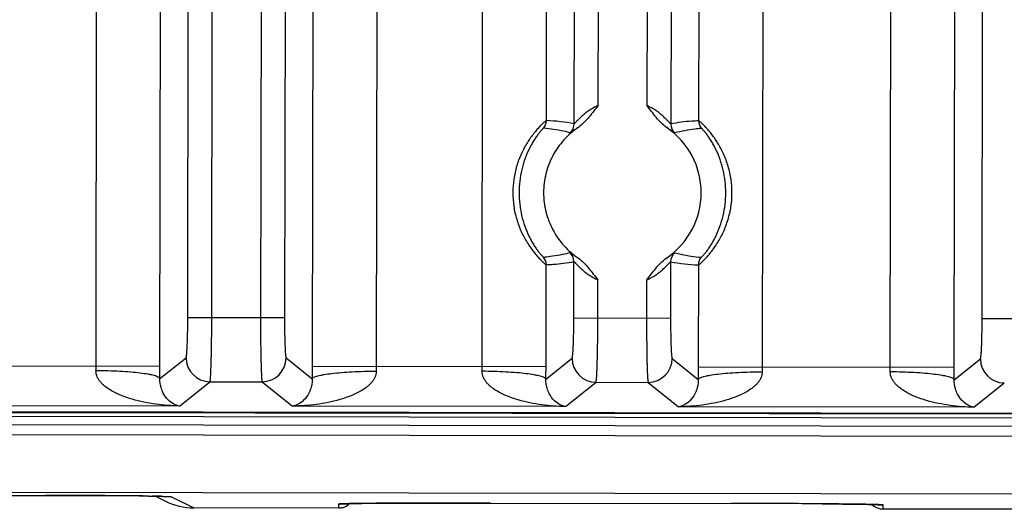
# Model space of a CAD drawing. Header units: inches. Extents: x 0 to 34, y 0 to 22.
# Tile 4 of 71: x 8.9 to 10.1, y 2.4 to 3. Entities that reach past the tile are written whole.
import ezdxf

# ---------------------------------------------------------------- set-up
doc = ezdxf.new("R2010")
doc.units = ezdxf.units.IN
doc.header["$LTSCALE"] = 1.87
doc.header["$MEASUREMENT"] = 0
doc.layers.get('0').update_dxf_attribs({"linetype": 'CONTINUOUS'})

msp = doc.modelspace()

# ---------------------------------------------------------------- linework, layer by layer
at = {"color": 7, "linetype": 'CONTINUOUS'}
for p, q in [((9.0134, 2.5907), (9.0182, 5.6935)), ((9.0933, 2.5905), (9.0981, 5.6934)), ((9.2884, 5.6931), (9.2836, 2.5903)), ((10.0863, 2.589), (10.0911, 5.6918)), ((9.1281, 2.6509), (9.1327, 5.6329)), ((9.1581, 2.6508), (9.1627, 5.6329)), ((9.2237, 5.6328), (9.219, 2.6508)), ((9.2536, 5.6327), (9.249, 2.6507)), ((10.121, 2.6494), (10.1257, 5.6314)), ((10.0063, 2.5891), (10.0082, 3.8032)), ((9.3653, 3.7021), (9.3635, 2.5901)), ((9.6111, 2.8933), (9.6121, 3.5643)), ((9.6411, 2.9159), (9.6421, 3.5643)), ((9.703, 3.5642), (9.702, 2.9158)), ((9.733, 3.5641), (9.732, 2.8931)), ((9.496, 2.5899), (9.4974, 3.5521)), ((9.5764, 2.8972), (9.5774, 3.552)), ((9.7677, 3.5517), (9.7667, 2.8969)), ((9.8476, 3.5515), (9.8461, 2.5894)), ((9.6107, 2.6501), (9.6108, 2.721)), ((9.7317, 2.7208), (9.7316, 2.65)), ((9.5759, 2.5898), (9.5761, 2.7172)), ((9.7664, 2.7169), (9.7662, 2.5895)), ((9.6406, 2.6501), (9.6407, 2.6983)), ((9.7017, 2.6982), (9.7016, 2.65)), ((9.249, 2.6507), (9.1281, 2.6509)), ((9.7316, 2.65), (9.6107, 2.6501)), ((10.242, 2.6492), (10.121, 2.6494)), ((9.0932, 2.5749), (9.1259, 2.6009)), ((9.251, 2.6007), (9.2836, 2.5746)), ((9.5758, 2.5741), (9.6085, 2.6002)), ((9.7336, 2.6), (9.7662, 2.5738)), ((10.0862, 2.5733), (10.1189, 2.5994)), ((8.801, 2.591), (9.0933, 2.5905)), ((9.2836, 2.5903), (9.5759, 2.5898)), ((9.7662, 2.5895), (10.0863, 2.589)), ((9.1178, 2.5405), (9.1558, 2.5709)), ((9.1558, 2.5709), (9.221, 2.5708)), ((9.221, 2.5708), (9.259, 2.5403)), ((9.6003, 2.5398), (9.6384, 2.5702)), ((9.6384, 2.5702), (9.7036, 2.57)), ((9.7036, 2.57), (9.7416, 2.5396)), ((10.1107, 2.539), (10.1488, 2.5694)), ((16.7438, 2.5212), (6.6901, 2.5367)), ((9.1178, 2.5405), (8.7764, 2.5411)), ((9.6003, 2.5398), (9.259, 2.5403)), ((10.1107, 2.539), (9.7416, 2.5396)), ((16.7497, 2.5153), (6.6792, 2.5309)), ((8.3295, 2.5334), (11.3864, 2.5287)), ((6.6792, 2.5209), (16.7497, 2.5053)), ((6.6792, 2.5082), (16.7496, 2.4926)), ((6.6059, 2.4362), (16.8105, 2.4204)), ((6.6135, 2.4324), (9.0252, 2.4285)), ((9.0252, 2.4285), (9.0675, 2.4281)), ((9.0675, 2.4281), (9.0825, 2.4279)), ((9.0788, 2.428), (9.084, 2.4279)), ((9.0878, 2.4278), (9.1004, 2.4215)), ((9.1076, 2.4272), (9.1356, 2.4131)), ((9.3163, 2.4129), (9.1356, 2.4131)), ((9.3164, 2.4179), (9.3163, 2.4145)), ((9.3163, 2.4145), (9.3164, 2.4129)), ((9.3239, 2.4183), (9.3283, 2.4184)), ((9.3283, 2.4184), (9.3342, 2.4186)), ((9.3342, 2.4186), (9.3455, 2.4187)), ((9.3455, 2.4187), (9.3712, 2.419)), ((9.3712, 2.419), (9.4215, 2.4192)), ((9.4215, 2.4192), (9.8962, 2.4185)), ((9.8962, 2.4185), (9.9467, 2.418)), ((9.9467, 2.418), (9.9674, 2.4178)), ((9.9674, 2.4178), (9.9791, 2.4176)), ((9.9791, 2.4176), (9.985, 2.4174)), ((9.9973, 2.4118), (9.9972, 2.4168)), ((10.2463, 2.4114), (9.9973, 2.4118))]:
    msp.add_line(p, q, dxfattribs=at)
for points in [[(9.0825, 2.4279), (9.0933, 2.4277), (9.0971, 2.4276), (9.0997, 2.4276), (9.1003, 2.4275)], [(9.3192, 2.4181), (9.3191, 2.4181), (9.3192, 2.4181), (9.3198, 2.4182), (9.3208, 2.4182), (9.3222, 2.4183), (9.3239, 2.4183)], [(9.985, 2.4174), (9.9896, 2.4173), (9.9913, 2.4172), (9.9927, 2.4172), (9.9938, 2.4171), (9.9944, 2.4171), (9.9944, 2.4171)]]:
    msp.add_lwpolyline(points, dxfattribs=at)
for centre, radius, start, end in [((9.5613, 2.8972), 0.015, 320.7118, 359.912), ((9.5667, 2.6574), 0.24, 79.3413, 87.685), ((9.596, 2.8933), 0.015, 311.1893, 359.8975), ((9.747, 2.8931), 0.015, 179.9253, 228.6338), ((9.7817, 2.8969), 0.015, 179.9109, 219.111), ((9.6714, 2.8071), 0.0985, 303.9056, 55.8287), ((9.5611, 2.7172), 0.015, 359.9109, 39.111), ((9.5958, 2.7211), 0.015, 359.9252, 48.6335), ((9.7467, 2.7208), 0.015, 131.1893, 179.8975), ((9.7761, 2.9567), 0.24, 259.3412, 267.685), ((9.7814, 2.7169), 0.015, 140.7118, 179.9119), ((9.1559, 2.6009), 0.03, 180.004, 269.7975), ((9.221, 2.6008), 0.03, 270.025, 359.8185), ((9.6385, 2.6002), 0.03, 180.004, 269.7975), ((9.7036, 2.6001), 0.03, 270.025, 359.8185), ((10.1489, 2.5994), 0.03, 180.004, 269.7975), ((8.58, 2.5913), 0.4334, 359.1193, 359.9163), ((6.1518, 2.595), 2.9415, 359.6073, 359.9126), ((12.2384, 2.5856), 2.9548, 179.9107, 180.2146), ((9.7968, 2.5894), 0.4333, 179.9062, 180.7034), ((9.0626, 2.5906), 0.4334, 359.1193, 359.9163), ((6.6344, 2.5943), 2.9415, 359.6073, 359.9126), ((12.721, 2.5849), 2.9548, 179.9107, 180.2146), ((10.2794, 2.5887), 0.4333, 179.9062, 180.7034), ((9.5729, 2.5898), 0.4334, 359.1193, 359.9163), ((7.1447, 2.5935), 2.9415, 359.6073, 359.9126), ((8.9321, -12.1397), 14.5685, 89.53603, 89.92883), ((8.9982, -3.6322), 6.0607, 89.23791, 89.50981), ((9.0547, 0.5275), 1.9006, 88.7882, 89.1157), ((9.1357, 2.4919), 0.0787, 243.348, 269.9145), ((9.3164, 2.4379), 0.02, 269.9194, 279.4202), ((9.3163, 2.4329), 0.02, 283.6782, 313.9962), ((9.9973, 2.4318), 0.02, 225.8384, 269.9096), ((9.9972, 2.4369), 0.02, 260.4046, 269.9032)]:
    msp.add_arc(centre, radius, start, end, dxfattribs=at)
for points, knots in [([(9.6411, 2.9159), (9.6391, 2.9151), (9.6353, 2.9132), (9.6299, 2.91), (9.6259, 2.9071), (9.6229, 2.9046), (9.6208, 2.9029), (9.6189, 2.9011), (9.6172, 2.8994), (9.6156, 2.8978), (9.6142, 2.8964), (9.6132, 2.8953), (9.6125, 2.8945), (9.612, 2.8941), (9.6117, 2.8937), (9.6114, 2.8935), (9.6112, 2.8933), (9.6111, 2.8933), (9.6111, 2.8933)], [0, 0, 0, 0, 0.169445, 0.335075, 0.492445, 0.567331, 0.63931, 0.707872, 0.772333, 0.831962, 0.885492, 0.931003, 0.950137, 0.966528, 0.979924, 0.990081, 0.996787, 1, 1, 1, 1]), ([(9.6411, 2.9159), (9.6391, 2.9136), (9.6352, 2.9088), (9.6296, 2.9015), (9.6235, 2.8945), (9.6189, 2.8905), (9.6163, 2.8887)], [0, 0, 0, 0, 0.249922, 0.499854, 0.750005, 1, 1, 1, 1]), ([(9.7267, 2.8886), (9.7242, 2.8903), (9.7195, 2.8944), (9.7135, 2.9013), (9.7078, 2.9086), (9.704, 2.9135), (9.702, 2.9158)], [0, 0, 0, 0, 0.249997, 0.500148, 0.750079, 1, 1, 1, 1]), ([(9.732, 2.8931), (9.7319, 2.8931), (9.7318, 2.8931), (9.7316, 2.8933), (9.7313, 2.8936), (9.731, 2.8939), (9.7305, 2.8944), (9.7298, 2.8951), (9.7288, 2.8962), (9.7274, 2.8976), (9.7259, 2.8992), (9.7241, 2.9009), (9.7222, 2.9027), (9.7202, 2.9045), (9.7172, 2.9069), (9.7131, 2.9099), (9.7078, 2.9131), (9.704, 2.915), (9.702, 2.9158)], [0, 0, 0, 0, 0.003221, 0.009931, 0.020089, 0.033482, 0.049869, 0.069, 0.114508, 0.168044, 0.227687, 0.292152, 0.360717, 0.432704, 0.507598, 0.664957, 0.830557, 1, 1, 1, 1]), ([(9.5764, 2.8972), (9.5763, 2.8972), (9.5762, 2.8972), (9.5759, 2.897), (9.5754, 2.8967), (9.5747, 2.8962), (9.5738, 2.8954), (9.5726, 2.8944), (9.5713, 2.8931), (9.5698, 2.8917), (9.5675, 2.8894), (9.5644, 2.8859), (9.5605, 2.8812), (9.5565, 2.8758), (9.551, 2.8675), (9.5447, 2.8559), (9.5389, 2.8406), (9.5352, 2.8242), (9.534, 2.8073), (9.5352, 2.7903), (9.5388, 2.7739), (9.5446, 2.7586), (9.5508, 2.747), (9.5563, 2.7387), (9.5603, 2.7332), (9.5642, 2.7285), (9.5673, 2.7251), (9.5696, 2.7227), (9.5711, 2.7213), (9.5724, 2.72), (9.5735, 2.719), (9.5744, 2.7183), (9.5752, 2.7177), (9.5757, 2.7174), (9.5759, 2.7172), (9.576, 2.7172), (9.5761, 2.7172)], [0, 0, 0, 0, 0.000604, 0.001562, 0.004592, 0.009113, 0.015103, 0.022534, 0.031372, 0.041543, 0.052957, 0.079154, 0.109272, 0.142595, 0.178399, 0.2549, 0.335288, 0.417355, 0.500075, 0.582795, 0.66486, 0.745244, 0.821735, 0.85753, 0.890842, 0.920947, 0.947129, 0.958533, 0.968694, 0.97752, 0.984937, 0.990914, 0.995422, 0.998443, 0.999398, 1, 1, 1, 1]), ([(9.7667, 2.8969), (9.7638, 2.8968), (9.7522, 2.8962), (9.7406, 2.8947), (9.732, 2.8931)], [0, 0, 0, 0, 0.24874, 1, 1, 1, 1]), ([(9.7664, 2.7169), (9.7664, 2.7169), (9.7665, 2.7169), (9.7668, 2.7171), (9.7673, 2.7174), (9.768, 2.718), (9.769, 2.7187), (9.7701, 2.7197), (9.7714, 2.721), (9.7729, 2.7224), (9.7752, 2.7248), (9.7783, 2.7282), (9.7822, 2.7329), (9.7863, 2.7383), (9.7918, 2.7466), (9.798, 2.7582), (9.8038, 2.7735), (9.8075, 2.7899), (9.8088, 2.8068), (9.8076, 2.8238), (9.8039, 2.8402), (9.7982, 2.8555), (9.792, 2.8671), (9.7865, 2.8754), (9.7825, 2.8809), (9.7786, 2.8856), (9.7755, 2.889), (9.7732, 2.8914), (9.7717, 2.8928), (9.7704, 2.8941), (9.7693, 2.8951), (9.7683, 2.8959), (9.7676, 2.8964), (9.7671, 2.8967), (9.7668, 2.8969), (9.7667, 2.8969), (9.7667, 2.8969)], [0, 0, 0, 0, 0.000604, 0.001562, 0.004591, 0.009111, 0.0151, 0.022529, 0.031366, 0.041535, 0.052947, 0.079139, 0.109251, 0.142568, 0.178366, 0.254855, 0.335232, 0.417288, 0.499999, 0.582709, 0.664767, 0.745144, 0.821634, 0.857432, 0.890749, 0.920861, 0.947053, 0.958465, 0.968635, 0.977471, 0.9849, 0.990888, 0.995408, 0.998438, 0.999396, 1, 1, 1, 1]), ([(9.573, 2.8877), (9.5729, 2.8877), (9.5728, 2.8877), (9.5726, 2.8876), (9.5722, 2.8873), (9.5716, 2.8867), (9.5709, 2.886), (9.57, 2.885), (9.5689, 2.8838), (9.5678, 2.8824), (9.566, 2.8801), (9.5635, 2.8768), (9.5606, 2.8723), (9.5576, 2.8672), (9.5536, 2.8596), (9.5492, 2.8491), (9.5452, 2.8357), (9.5428, 2.8216), (9.542, 2.8073), (9.5428, 2.7929), (9.5451, 2.7788), (9.549, 2.7654), (9.5534, 2.7549), (9.5574, 2.7473), (9.5604, 2.7421), (9.5633, 2.7376), (9.5657, 2.7343), (9.5675, 2.7321), (9.5687, 2.7306), (9.5697, 2.7294), (9.5706, 2.7285), (9.5714, 2.7277), (9.572, 2.7272), (9.5724, 2.7268), (9.5726, 2.7267), (9.5727, 2.7267), (9.5727, 2.7267)], [0, 0, 0, 0, 0.000568, 0.00149, 0.004474, 0.009002, 0.01506, 0.022624, 0.031664, 0.042096, 0.053813, 0.080682, 0.111462, 0.14535, 0.181547, 0.258082, 0.33774, 0.418628, 0.499998, 0.581368, 0.662257, 0.741916, 0.818452, 0.854649, 0.888538, 0.919319, 0.946188, 0.957904, 0.968336, 0.977376, 0.98494, 0.990998, 0.995526, 0.99851, 0.999432, 1, 1, 1, 1]), ([(9.6163, 2.8887), (9.6097, 2.8843), (9.5975, 2.8736), (9.5835, 2.8538), (9.5748, 2.8311), (9.5719, 2.807), (9.5749, 2.7829), (9.5836, 2.7603), (9.5975, 2.7404), (9.6097, 2.7298), (9.6163, 2.7253)], [0, 0, 0, 0, 0.124942, 0.250029, 0.374994, 0.500004, 0.625014, 0.749982, 0.875059, 1, 1, 1, 1]), ([(9.6059, 2.882), (9.6032, 2.8827), (9.5924, 2.8853), (9.5813, 2.8869), (9.573, 2.8877)], [0, 0, 0, 0, 0.250651, 1, 1, 1, 1]), ([(9.6163, 2.8888), (9.6156, 2.8883), (9.6142, 2.8874), (9.6122, 2.8861), (9.6105, 2.8849), (9.6091, 2.8839), (9.6079, 2.8831), (9.6071, 2.8826), (9.6065, 2.8822), (9.6063, 2.8821), (9.6061, 2.882), (9.606, 2.882), (9.6059, 2.882)], [0, 0, 0, 0, 0.210309, 0.400522, 0.568407, 0.711723, 0.828301, 0.916026, 0.948541, 0.973324, 0.990352, 1, 1, 1, 1]), ([(9.7371, 2.8818), (9.737, 2.8818), (9.7369, 2.8818), (9.7367, 2.8819), (9.7364, 2.882), (9.7359, 2.8824), (9.7351, 2.8829), (9.7339, 2.8837), (9.7325, 2.8847), (9.7308, 2.8859), (9.7288, 2.8872), (9.7274, 2.8881), (9.7267, 2.8886)], [0, 0, 0, 0, 0.009688, 0.026731, 0.051501, 0.083989, 0.171677, 0.288264, 0.431606, 0.599506, 0.789715, 1, 1, 1, 1]), ([(9.77, 2.8874), (9.7673, 2.8872), (9.7562, 2.8859), (9.7452, 2.8839), (9.7371, 2.8818)], [0, 0, 0, 0, 0.249772, 1, 1, 1, 1]), ([(9.7698, 2.7264), (9.7698, 2.7264), (9.7699, 2.7264), (9.7701, 2.7265), (9.7705, 2.7269), (9.7711, 2.7274), (9.7719, 2.7282), (9.7728, 2.7291), (9.7738, 2.7303), (9.775, 2.7317), (9.7768, 2.734), (9.7792, 2.7373), (9.7822, 2.7418), (9.7852, 2.7469), (9.7892, 2.7546), (9.7936, 2.765), (9.7975, 2.7784), (9.8, 2.7925), (9.8008, 2.8069), (9.8, 2.8212), (9.7976, 2.8353), (9.7937, 2.8487), (9.7894, 2.8592), (9.7854, 2.8669), (9.7824, 2.872), (9.7794, 2.8765), (9.777, 2.8798), (9.7752, 2.8821), (9.7741, 2.8835), (9.773, 2.8847), (9.7721, 2.8857), (9.7714, 2.8864), (9.7708, 2.887), (9.7704, 2.8873), (9.7702, 2.8874), (9.7701, 2.8874), (9.77, 2.8874)], [0, 0, 0, 0, 0.000568, 0.00149, 0.004474, 0.009002, 0.01506, 0.022624, 0.031665, 0.042097, 0.053814, 0.080684, 0.111465, 0.145353, 0.18155, 0.258086, 0.337744, 0.418631, 0.499999, 0.581369, 0.662257, 0.741915, 0.818451, 0.854648, 0.888536, 0.919317, 0.946186, 0.957903, 0.968335, 0.977375, 0.98494, 0.990997, 0.995525, 0.99851, 0.999432, 1, 1, 1, 1]), ([(9.5727, 2.7267), (9.5755, 2.7269), (9.5866, 2.7282), (9.5976, 2.7302), (9.6057, 2.7323)], [0, 0, 0, 0, 0.249772, 1, 1, 1, 1]), ([(9.5761, 2.7172), (9.579, 2.7173), (9.5906, 2.718), (9.6022, 2.7194), (9.6108, 2.721)], [0, 0, 0, 0, 0.24874, 1, 1, 1, 1]), ([(9.6057, 2.7323), (9.6057, 2.7323), (9.6058, 2.7323), (9.606, 2.7322), (9.6063, 2.7321), (9.6068, 2.7318), (9.6076, 2.7312), (9.6088, 2.7304), (9.6103, 2.7294), (9.612, 2.7282), (9.614, 2.7269), (9.6154, 2.726), (9.6161, 2.7255)], [0, 0, 0, 0, 0.009703, 0.026751, 0.051515, 0.083993, 0.171664, 0.288248, 0.431593, 0.599499, 0.789712, 1, 1, 1, 1]), ([(9.6108, 2.721), (9.6108, 2.721), (9.6109, 2.721), (9.6111, 2.7208), (9.6114, 2.7206), (9.6118, 2.7202), (9.6122, 2.7198), (9.6129, 2.719), (9.6139, 2.7179), (9.6153, 2.7165), (9.6169, 2.7149), (9.6186, 2.7132), (9.6205, 2.7114), (9.6226, 2.7096), (9.6255, 2.7072), (9.6296, 2.7042), (9.6349, 2.701), (9.6387, 2.6991), (9.6407, 2.6983)], [0, 0, 0, 0, 0.003223, 0.009933, 0.020089, 0.033479, 0.049862, 0.068991, 0.1145, 0.168036, 0.227675, 0.292139, 0.360703, 0.432687, 0.507578, 0.664941, 0.830554, 1, 1, 1, 1]), ([(9.6163, 2.7253), (9.6189, 2.7236), (9.6235, 2.7195), (9.6294, 2.7126), (9.635, 2.7054), (9.6387, 2.7006), (9.6407, 2.6983)], [0, 0, 0, 0, 0.249987, 0.500163, 0.750076, 1, 1, 1, 1]), ([(9.7017, 2.6982), (9.7057, 2.7029), (9.7111, 2.7103), (9.7191, 2.7195), (9.7238, 2.7236), (9.7263, 2.7253)], [0, 0, 0, 0, 0.499846, 0.750006, 1, 1, 1, 1]), ([(9.7017, 2.6982), (9.7037, 2.699), (9.7075, 2.7009), (9.7128, 2.7041), (9.7169, 2.707), (9.7199, 2.7095), (9.7219, 2.7113), (9.7238, 2.713), (9.7256, 2.7147), (9.7272, 2.7163), (9.7285, 2.7177), (9.7296, 2.7188), (9.7303, 2.7196), (9.7307, 2.72), (9.7311, 2.7204), (9.7314, 2.7206), (9.7315, 2.7208), (9.7317, 2.7209), (9.7317, 2.7208)], [0, 0, 0, 0, 0.169445, 0.335064, 0.49243, 0.567319, 0.639302, 0.707867, 0.772329, 0.831961, 0.885492, 0.931003, 0.950136, 0.966525, 0.979919, 0.990077, 0.996784, 1, 1, 1, 1]), ([(9.7264, 2.7254), (9.7271, 2.7258), (9.7285, 2.7267), (9.7305, 2.728), (9.7322, 2.7292), (9.7337, 2.7302), (9.7349, 2.731), (9.7357, 2.7316), (9.7362, 2.7319), (9.7365, 2.732), (9.7367, 2.7321), (9.7368, 2.7321), (9.7368, 2.7321)], [0, 0, 0, 0, 0.210284, 0.400492, 0.568389, 0.711725, 0.828315, 0.916028, 0.948531, 0.973305, 0.990337, 1, 1, 1, 1]), ([(9.7368, 2.7321), (9.7395, 2.7314), (9.7504, 2.7288), (9.7615, 2.7272), (9.7698, 2.7264)], [0, 0, 0, 0, 0.250651, 1, 1, 1, 1]), ([(9.1259, 2.6009), (9.126, 2.601), (9.126, 2.6011), (9.1261, 2.6014), (9.1262, 2.6017), (9.1264, 2.6024), (9.1266, 2.6036), (9.1267, 2.6054), (9.1269, 2.6075), (9.1271, 2.6101), (9.1273, 2.613), (9.1275, 2.6176), (9.1277, 2.624), (9.1279, 2.6324), (9.1281, 2.6415), (9.1281, 2.6477), (9.1281, 2.6509)], [0, 0, 0, 0, 0.003482, 0.008993, 0.016667, 0.02653, 0.052805, 0.087702, 0.130987, 0.182215, 0.240884, 0.30649, 0.456223, 0.626042, 0.809893, 1, 1, 1, 1]), ([(9.1558, 2.5709), (9.1559, 2.571), (9.156, 2.5712), (9.1561, 2.5716), (9.1562, 2.5722), (9.1563, 2.573), (9.1564, 2.5739), (9.1565, 2.5755), (9.1567, 2.578), (9.1569, 2.5814), (9.157, 2.5855), (9.1572, 2.5902), (9.1574, 2.5954), (9.1575, 2.6012), (9.1577, 2.6097), (9.1579, 2.6212), (9.158, 2.6358), (9.1581, 2.6458), (9.1581, 2.6508)], [0, 0, 0, 0, 0.003108, 0.0084, 0.015927, 0.025688, 0.037669, 0.051852, 0.08672, 0.129957, 0.18116, 0.239912, 0.305667, 0.377778, 0.455596, 0.625524, 0.809433, 1, 1, 1, 1]), ([(9.219, 2.6508), (9.219, 2.6457), (9.219, 2.6357), (9.2191, 2.6212), (9.2193, 2.6096), (9.2194, 2.6011), (9.2196, 2.5954), (9.2197, 2.5901), (9.2199, 2.5854), (9.22, 2.5813), (9.2202, 2.5779), (9.2204, 2.5754), (9.2205, 2.5738), (9.2206, 2.5729), (9.2207, 2.5721), (9.2208, 2.5715), (9.2209, 2.5711), (9.221, 2.5709), (9.221, 2.5708)], [0, 0, 0, 0, 0.190567, 0.374476, 0.544404, 0.622222, 0.694333, 0.760088, 0.81884, 0.870043, 0.91328, 0.948148, 0.962331, 0.974312, 0.984073, 0.9916, 0.996892, 1, 1, 1, 1]), ([(9.249, 2.6507), (9.249, 2.6475), (9.249, 2.6413), (9.2491, 2.6322), (9.2493, 2.6238), (9.2495, 2.6174), (9.2497, 2.6128), (9.2499, 2.6099), (9.25, 2.6073), (9.2502, 2.6052), (9.2504, 2.6034), (9.2506, 2.6022), (9.2507, 2.6015), (9.2508, 2.6012), (9.2509, 2.6009), (9.251, 2.6008), (9.251, 2.6007)], [0, 0, 0, 0, 0.190107, 0.373958, 0.543777, 0.69351, 0.759116, 0.817785, 0.869013, 0.912298, 0.947195, 0.97347, 0.983333, 0.991007, 0.996518, 1, 1, 1, 1]), ([(9.6085, 2.6002), (9.6085, 2.6002), (9.6086, 2.6003), (9.6087, 2.6006), (9.6088, 2.601), (9.609, 2.6017), (9.6091, 2.6029), (9.6093, 2.6046), (9.6095, 2.6068), (9.6097, 2.6093), (9.6099, 2.6122), (9.6101, 2.6168), (9.6103, 2.6232), (9.6105, 2.6316), (9.6106, 2.6407), (9.6107, 2.647), (9.6107, 2.6501)], [0, 0, 0, 0, 0.003482, 0.008993, 0.016667, 0.02653, 0.052805, 0.087702, 0.130987, 0.182215, 0.240884, 0.30649, 0.456223, 0.626042, 0.809893, 1, 1, 1, 1]), ([(9.6384, 2.5702), (9.6385, 2.5702), (9.6385, 2.5704), (9.6386, 2.5708), (9.6387, 2.5714), (9.6388, 2.5722), (9.6389, 2.5732), (9.6391, 2.5748), (9.6393, 2.5772), (9.6394, 2.5807), (9.6396, 2.5848), (9.6398, 2.5895), (9.64, 2.5947), (9.6401, 2.6005), (9.6403, 2.609), (9.6405, 2.6205), (9.6406, 2.635), (9.6406, 2.645), (9.6406, 2.6501)], [0, 0, 0, 0, 0.003108, 0.0084, 0.015927, 0.025688, 0.037669, 0.051852, 0.08672, 0.129957, 0.18116, 0.239912, 0.305667, 0.377778, 0.455596, 0.625524, 0.809433, 1, 1, 1, 1]), ([(9.7016, 2.65), (9.7016, 2.6449), (9.7016, 2.6349), (9.7017, 2.6204), (9.7019, 2.6089), (9.702, 2.6004), (9.7021, 2.5946), (9.7023, 2.5894), (9.7024, 2.5847), (9.7026, 2.5806), (9.7028, 2.5771), (9.7029, 2.5747), (9.7031, 2.5731), (9.7032, 2.5721), (9.7033, 2.5713), (9.7034, 2.5707), (9.7035, 2.5703), (9.7036, 2.5701), (9.7036, 2.57)], [0, 0, 0, 0, 0.190567, 0.374476, 0.544404, 0.622222, 0.694333, 0.760088, 0.81884, 0.870043, 0.91328, 0.948148, 0.962331, 0.974312, 0.984073, 0.9916, 0.996892, 1, 1, 1, 1]), ([(9.7316, 2.65), (9.7316, 2.6468), (9.7316, 2.6405), (9.7317, 2.6315), (9.7319, 2.623), (9.7321, 2.6166), (9.7323, 2.612), (9.7324, 2.6091), (9.7326, 2.6066), (9.7328, 2.6044), (9.733, 2.6027), (9.7332, 2.6015), (9.7333, 2.6008), (9.7334, 2.6004), (9.7335, 2.6002), (9.7336, 2.6), (9.7336, 2.6)], [0, 0, 0, 0, 0.190107, 0.373958, 0.543777, 0.69351, 0.759116, 0.817785, 0.869013, 0.912298, 0.947195, 0.97347, 0.983333, 0.991007, 0.996518, 1, 1, 1, 1]), ([(10.1189, 2.5994), (10.1189, 2.5994), (10.119, 2.5996), (10.1191, 2.5998), (10.1192, 2.6002), (10.1193, 2.6009), (10.1195, 2.6021), (10.1197, 2.6038), (10.1199, 2.606), (10.1201, 2.6085), (10.1202, 2.6114), (10.1205, 2.616), (10.1207, 2.6224), (10.1209, 2.6309), (10.121, 2.6399), (10.121, 2.6462), (10.121, 2.6494)], [0, 0, 0, 0, 0.003482, 0.008993, 0.016667, 0.02653, 0.052805, 0.087702, 0.130987, 0.182215, 0.240884, 0.30649, 0.456223, 0.626042, 0.809893, 1, 1, 1, 1]), ([(9.0932, 2.5749), (9.0931, 2.5752), (9.0924, 2.576), (9.091, 2.5768), (9.0888, 2.5777), (9.086, 2.5786), (9.0825, 2.5794), (9.0767, 2.5805), (9.068, 2.5817), (9.0562, 2.5829), (9.0428, 2.5838), (9.0283, 2.5844), (9.0184, 2.5846), (9.0133, 2.5846)], [0, 0, 0, 0, 0.014156, 0.034863, 0.063194, 0.09941, 0.143385, 0.194828, 0.318567, 0.466423, 0.633302, 0.81349, 1, 1, 1, 1]), ([(9.1178, 2.5405), (9.1128, 2.5406), (9.1028, 2.5411), (9.088, 2.5426), (9.0732, 2.5451), (9.0611, 2.5481), (9.0515, 2.5511), (9.0445, 2.5538), (9.0376, 2.5569), (9.0309, 2.5605), (9.0257, 2.5641), (9.0219, 2.5675), (9.0192, 2.5702), (9.0168, 2.5733), (9.0142, 2.578), (9.0133, 2.582), (9.0133, 2.5846)], [0, 0, 0, 0, 0.123293, 0.246717, 0.370294, 0.494085, 0.556106, 0.618233, 0.680512, 0.742993, 0.805808, 0.837431, 0.869296, 0.901388, 0.933942, 1, 1, 1, 1]), ([(9.1178, 2.5405), (9.1153, 2.5409), (9.1102, 2.5427), (9.1029, 2.5481), (9.0976, 2.5556), (9.094, 2.5648), (9.0931, 2.5711), (9.0932, 2.5749)], [0, 0, 0, 0, 0.162424, 0.349398, 0.589058, 0.753295, 1, 1, 1, 1]), ([(9.3636, 2.5841), (9.3636, 2.5814), (9.3626, 2.5774), (9.3601, 2.5728), (9.3577, 2.5697), (9.355, 2.5669), (9.3511, 2.5636), (9.3459, 2.56), (9.3392, 2.5564), (9.3323, 2.5533), (9.3253, 2.5507), (9.3157, 2.5477), (9.3036, 2.5448), (9.2888, 2.5423), (9.2739, 2.5408), (9.264, 2.5404), (9.259, 2.5403)], [0, 0, 0, 0, 0.066063, 0.09864, 0.130726, 0.16258, 0.1942, 0.257019, 0.3195, 0.381777, 0.443904, 0.505924, 0.629712, 0.753287, 0.876709, 1, 1, 1, 1]), ([(9.2836, 2.5746), (9.2837, 2.5725), (9.2834, 2.5687), (9.2823, 2.5637), (9.281, 2.5598), (9.2784, 2.5542), (9.2738, 2.5479), (9.2666, 2.5425), (9.2614, 2.5407), (9.259, 2.5403)], [0, 0, 0, 0, 0.139839, 0.248136, 0.335049, 0.411591, 0.650979, 0.837746, 1, 1, 1, 1]), ([(9.2836, 2.5746), (9.2838, 2.5749), (9.2844, 2.5757), (9.2859, 2.5765), (9.2881, 2.5774), (9.2909, 2.5783), (9.2944, 2.5791), (9.3002, 2.5802), (9.3089, 2.5814), (9.3207, 2.5825), (9.3341, 2.5834), (9.3486, 2.5839), (9.3585, 2.5841), (9.3636, 2.5841)], [0, 0, 0, 0, 0.014157, 0.034865, 0.063197, 0.099414, 0.14339, 0.194832, 0.318572, 0.466427, 0.633305, 0.813491, 1, 1, 1, 1]), ([(9.5758, 2.5741), (9.5757, 2.5745), (9.575, 2.5752), (9.5735, 2.5761), (9.5714, 2.577), (9.5686, 2.5778), (9.5651, 2.5786), (9.5593, 2.5798), (9.5506, 2.581), (9.5388, 2.5822), (9.5254, 2.5831), (9.5109, 2.5837), (9.501, 2.5839), (9.4959, 2.5839)], [0, 0, 0, 0, 0.014156, 0.034863, 0.063194, 0.09941, 0.143385, 0.194828, 0.318567, 0.466423, 0.633302, 0.81349, 1, 1, 1, 1]), ([(9.6003, 2.5398), (9.5954, 2.5399), (9.5854, 2.5403), (9.5705, 2.5419), (9.5558, 2.5444), (9.5436, 2.5473), (9.5341, 2.5504), (9.5271, 2.553), (9.5202, 2.5561), (9.5135, 2.5598), (9.5083, 2.5634), (9.5045, 2.5667), (9.5018, 2.5695), (9.4994, 2.5726), (9.4968, 2.5772), (9.4959, 2.5812), (9.4959, 2.5839)], [0, 0, 0, 0, 0.123293, 0.246717, 0.370294, 0.494085, 0.556106, 0.618233, 0.680512, 0.742993, 0.805808, 0.837431, 0.869296, 0.901388, 0.933942, 1, 1, 1, 1]), ([(9.6003, 2.5398), (9.5979, 2.5402), (9.5928, 2.542), (9.5855, 2.5474), (9.5802, 2.5548), (9.5766, 2.5641), (9.5757, 2.5704), (9.5758, 2.5741)], [0, 0, 0, 0, 0.162424, 0.349398, 0.589058, 0.753295, 1, 1, 1, 1]), ([(9.8462, 2.5834), (9.8462, 2.5807), (9.8452, 2.5767), (9.8426, 2.572), (9.8403, 2.569), (9.8376, 2.5662), (9.8337, 2.5629), (9.8285, 2.5593), (9.8218, 2.5556), (9.8149, 2.5526), (9.8079, 2.5499), (9.7983, 2.5469), (9.7862, 2.544), (9.7714, 2.5416), (9.7565, 2.5401), (9.7466, 2.5396), (9.7416, 2.5396)], [0, 0, 0, 0, 0.066063, 0.09864, 0.130726, 0.16258, 0.1942, 0.257019, 0.3195, 0.381777, 0.443904, 0.505924, 0.629712, 0.753287, 0.876709, 1, 1, 1, 1]), ([(9.7662, 2.5738), (9.7663, 2.5717), (9.766, 2.5679), (9.7649, 2.5629), (9.7635, 2.559), (9.761, 2.5534), (9.7564, 2.5471), (9.7491, 2.5417), (9.744, 2.54), (9.7416, 2.5396)], [0, 0, 0, 0, 0.139839, 0.248136, 0.335049, 0.411591, 0.650979, 0.837746, 1, 1, 1, 1]), ([(9.7662, 2.5738), (9.7663, 2.5742), (9.767, 2.5749), (9.7685, 2.5758), (9.7706, 2.5767), (9.7735, 2.5775), (9.7769, 2.5783), (9.7828, 2.5794), (9.7915, 2.5806), (9.8033, 2.5818), (9.8167, 2.5826), (9.8312, 2.5832), (9.8411, 2.5833), (9.8462, 2.5834)], [0, 0, 0, 0, 0.014157, 0.034865, 0.063197, 0.099414, 0.14339, 0.194832, 0.318572, 0.466427, 0.633305, 0.813491, 1, 1, 1, 1]), ([(10.1107, 2.539), (10.1057, 2.5391), (10.0958, 2.5395), (10.0809, 2.5411), (10.0662, 2.5436), (10.054, 2.5465), (10.0445, 2.5496), (10.0374, 2.5522), (10.0305, 2.5553), (10.0239, 2.559), (10.0187, 2.5626), (10.0148, 2.5659), (10.0121, 2.5687), (10.0098, 2.5718), (10.0072, 2.5764), (10.0062, 2.5804), (10.0063, 2.5831)], [0, 0, 0, 0, 0.123293, 0.246717, 0.370294, 0.494085, 0.556106, 0.618233, 0.680512, 0.742993, 0.805808, 0.837431, 0.869296, 0.901388, 0.933942, 1, 1, 1, 1]), ([(10.0862, 2.5733), (10.0861, 2.5737), (10.0854, 2.5744), (10.0839, 2.5753), (10.0818, 2.5762), (10.0789, 2.577), (10.0755, 2.5779), (10.0696, 2.579), (10.061, 2.5802), (10.0491, 2.5814), (10.0357, 2.5823), (10.0213, 2.5829), (10.0113, 2.5831), (10.0063, 2.5831)], [0, 0, 0, 0, 0.014156, 0.034863, 0.063194, 0.09941, 0.143385, 0.194828, 0.318567, 0.466423, 0.633302, 0.81349, 1, 1, 1, 1]), ([(10.1107, 2.539), (10.1083, 2.5394), (10.1032, 2.5412), (10.0959, 2.5466), (10.0906, 2.554), (10.0869, 2.5633), (10.0861, 2.5696), (10.0862, 2.5733)], [0, 0, 0, 0, 0.162424, 0.349398, 0.589058, 0.753295, 1, 1, 1, 1]), ([(9.0949, 2.4277), (9.0958, 2.4277), (9.0976, 2.4276), (9.1001, 2.4276), (9.1022, 2.4275), (9.104, 2.4275), (9.1054, 2.4274), (9.1064, 2.4273), (9.107, 2.4273), (9.1073, 2.4272), (9.1075, 2.4272), (9.1076, 2.4272), (9.1076, 2.4272)], [0, 0, 0, 0, 0.222665, 0.418179, 0.58608, 0.725924, 0.837412, 0.920318, 0.950995, 0.974456, 0.990753, 1, 1, 1, 1]), ([(9.3409, 2.4187), (9.3391, 2.4186), (9.3355, 2.4186), (9.3306, 2.4185), (9.3264, 2.4184), (9.3233, 2.4183), (9.3212, 2.4183), (9.32, 2.4182), (9.3189, 2.4182), (9.318, 2.4181), (9.3173, 2.4181), (9.3169, 2.418), (9.3166, 2.418), (9.3165, 2.4179), (9.3164, 2.4179), (9.3164, 2.4179), (9.3164, 2.4179)], [0, 0, 0, 0, 0.230049, 0.431376, 0.603192, 0.744798, 0.804068, 0.855575, 0.899275, 0.935122, 0.963076, 0.983124, 0.990191, 0.995304, 0.998509, 1, 1, 1, 1]), ([(9.5064, 2.4193), (9.4745, 2.4193), (9.4294, 2.4193), (9.3742, 2.419), (9.351, 2.4188), (9.3409, 2.4187)], [0, 0, 0, 0, 0.578911, 0.817821, 1, 1, 1, 1]), ([(9.9726, 2.4177), (9.9626, 2.4179), (9.9393, 2.4181), (9.8842, 2.4186), (9.8391, 2.4187), (9.8072, 2.4188)], [0, 0, 0, 0, 0.182181, 0.421091, 1, 1, 1, 1]), ([(9.9972, 2.4168), (9.9972, 2.4168), (9.9971, 2.4169), (9.9971, 2.4169), (9.9969, 2.4169), (9.9967, 2.417), (9.9962, 2.417), (9.9955, 2.4171), (9.9947, 2.4171), (9.9936, 2.4172), (9.9923, 2.4172), (9.9903, 2.4173), (9.9872, 2.4174), (9.983, 2.4175), (9.978, 2.4176), (9.9745, 2.4177), (9.9726, 2.4177)], [0, 0, 0, 0, 0.001491, 0.004695, 0.009809, 0.016877, 0.036925, 0.064878, 0.100725, 0.144425, 0.195933, 0.255202, 0.396807, 0.568625, 0.769951, 1, 1, 1, 1])]:
    msp.add_open_spline(points, degree=3, knots=knots, dxfattribs=at)
msp.add_open_spline([(9.321, 2.4134), (9.3195, 2.4131), (9.318, 2.4129), (9.3164, 2.4129)], degree=3, dxfattribs=at)

doc.saveas('drawing.dxf')
